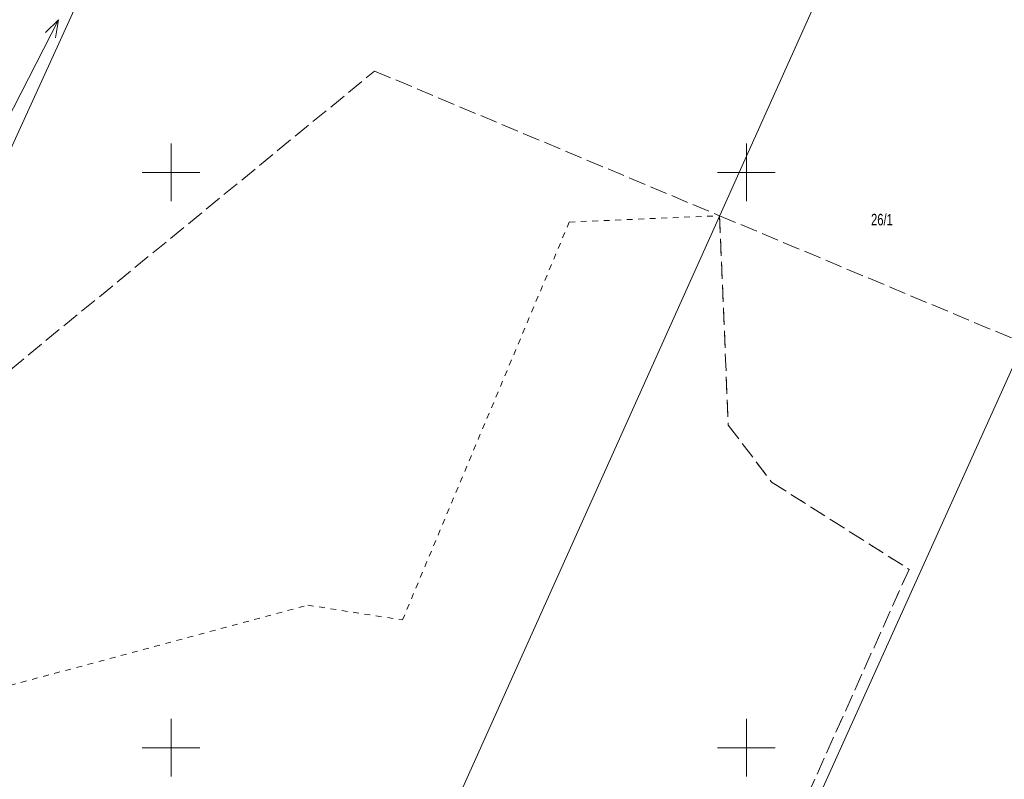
# Model space of a CAD drawing. Header units: millimetres. Extents: x 1024 to 29474, y -14562 to 6512.
# Tile 15 of 83: x 20854 to 20940, y 2962 to 3028. Entities that reach past the tile are written whole.
import ezdxf
from ezdxf.enums import TextEntityAlignment as Align

# ---------------------------------------------------------------- set-up
doc = ezdxf.new("R2010")
doc.units = ezdxf.units.MM
for name, pattern in [('1', [0]), ('4_SUEP_A', [0]), ('EGDE', [0]), ('EGKK', [2, 1.5, -0.5]), ('EGUG', [1, 0.5, -0.5])]:
    doc.linetypes.add(name, pattern=pattern)
for name, color, linetype, lineweight in [('D.O. Pobocze', 43, 'Continuous', 13), ('Dzialki', 7, 'EGDE', 18), ('Kontury', 3, 'EGKK', 18), ('Numery_dzialek', 7, 'Continuous', 9), ('Podzial_sekcyjny_krzyze', 7, '1', 18), ('SUEP_L_0', 1, '4_SUEP_A', 18), ('Uzytki', 3, 'EGUG', 18)]:
    doc.layers.add(name, color=color, linetype=linetype, lineweight=lineweight)
doc.styles.get("Standard").update_dxf_attribs({"font": 'arial.ttf'})

# ---------------------------------------------------------------- blocks, each defined once
blk = doc.blocks.new('Wykno-Rudnik')
at = {"layer": 'Dzialki'}
for p, q in [((4656.432376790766, 2920.762323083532), (4717.792376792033, 3055.442323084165)), ((4781.222376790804, 3054.202323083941), (4739.072376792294, 2960.382323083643)), ((4766.392376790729, 2951.562323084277), (4792.902376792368, 3010.312323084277))]:
    blk.add_line(p, q, dxfattribs=at)
at = {"layer": 'Kontury'}
for p, q in [((4686.232376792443, 2986.182323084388), (4731.812376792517, 3023.542323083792)), ((4731.812376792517, 3023.542323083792), (4761.792376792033, 3010.972323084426)), ((4761.792376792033, 3010.972323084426), (4787.27237679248, 3000.302323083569)), ((4761.792376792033, 3010.972323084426), (4762.552376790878, 2992.772323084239)), ((4762.552376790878, 2992.772323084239), (4766.312376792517, 2987.83232308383)), ((4766.312376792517, 2987.83232308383), (4778.262376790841, 2980.242323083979)), ((4778.262376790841, 2980.242323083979), (4765.702376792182, 2952.302323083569))]:
    blk.add_line(p, q, dxfattribs=at)
at = {"layer": 'Podzial_sekcyjny_krzyze'}
for p, q in [((4714.122376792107, 3012.242323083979), (4714.122376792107, 3017.242323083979)), ((4764.122376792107, 3012.242323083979), (4764.122376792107, 3017.242323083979)), ((4711.622376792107, 3014.742323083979), (4716.622376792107, 3014.742323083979)), ((4761.622376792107, 3014.742323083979), (4766.622376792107, 3014.742323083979)), ((4714.122376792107, 2962.242323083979), (4714.122376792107, 2967.242323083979)), ((4764.122376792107, 2962.242323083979), (4764.122376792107, 2967.242323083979)), ((4711.622376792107, 2964.742323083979), (4716.622376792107, 2964.742323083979)), ((4761.622376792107, 2964.742323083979), (4766.622376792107, 2964.742323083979))]:
    blk.add_line(p, q, dxfattribs=at)
at = {"layer": 'SUEP_L_0', "linetype": '4_SUEP_A'}
for p, q in [((4704.324618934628, 3028.007164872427), (4699.791370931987, 3019.093710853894)), ((4704.324618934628, 3028.007164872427), (4703.198959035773, 3026.896809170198)), ((4704.090304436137, 3026.443484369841), (4704.324618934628, 3028.007164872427))]:
    blk.add_line(p, q, dxfattribs=at)
at = {"layer": 'Uzytki'}
for p, q in [((4748.732376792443, 3010.422323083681), (4761.792376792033, 3010.972323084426)), ((4761.792376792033, 3010.972323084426), (4762.552376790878, 2992.772323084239)), ((4734.232376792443, 2975.842323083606), (4748.732376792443, 3010.422323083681)), ((4762.552376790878, 2992.772323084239), (4766.312376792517, 2987.83232308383)), ((4766.312376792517, 2987.83232308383), (4778.262376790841, 2980.242323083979)), ((4778.262376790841, 2980.242323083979), (4765.702376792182, 2952.302323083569)), ((4675.972376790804, 2963.642323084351), (4726.002376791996, 2977.132323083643)), ((4726.002376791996, 2977.132323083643), (4734.232376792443, 2975.842323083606))]:
    blk.add_line(p, q, dxfattribs=at)
at = {"layer": 'Numery_dzialek', "width": 0.7}
blk.add_text('26/1', height=1, dxfattribs=at).set_placement((4774.954818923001, 3011.134671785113), align=Align.TOP_LEFT)

msp = doc.modelspace()

# ---------------------------------------------------------------- hatches: boundary and pattern name
at = {"layer": 'D.O. Pobocze'}
h = msp.add_hatch(dxfattribs=at)
h.set_pattern_fill('GRAVL1', color=256, scale=0.03, style=2)
h.set_pattern_definition([(228.0128, (12153.59073439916, 0.7619999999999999), (-6.095998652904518, -6.858001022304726), [0.102516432, -10.149145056]), (184.9696999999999, (12153.52215439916, 0.6858), (9.144000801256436, 0.761993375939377), [0.175921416, -17.41621485]), (132.5104, (12153.34689439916, 0.6705599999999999), (7.619992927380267, -8.38200660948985), [0.124044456, -12.280416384]), (267.2737, (12153.04971439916, 0.4800599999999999), (0.7619969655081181, 15.24000022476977), [0.160201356, -15.859931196]), (292.8337, (12153.04209439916, 0.32004), (-3.810007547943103, 9.143997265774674), [0.15709011, -15.551942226]), (357.2737, (12153.10305439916, 0.17526), (-15.24000022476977, 0.7619969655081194), [0.160201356, -15.859931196]), (37.6942, (12153.26307439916, 0.16764), (-9.906005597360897, -7.619992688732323), [0.211858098, -20.973934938]), (72.2553, (12153.43071439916, 0.29718), (5.334008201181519, 16.76399712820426), [0.200015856, -19.801576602]), (121.4296, (12153.49167439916, 0.48768), (-6.096006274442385, 9.905996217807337), [0.1607438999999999, -15.91366362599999]), (175.2364, (12153.40785439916, 0.62484), (8.382000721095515, -0.76199354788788), [0.1835139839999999, -8.992181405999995]), (222.3973999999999, (12153.22497439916, 0.6400800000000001), (-9.14400560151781, -8.381993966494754), [0.237323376, -23.49503175]), (138.8141, (12153.80409439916, 0.47244), (-5.334002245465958, 4.571997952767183), [0.081001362, -8.019169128]), (171.4692, (12153.74313439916, 0.5257800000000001), (9.905998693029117, -1.52400602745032), [0.1541045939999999, -15.25639138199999]), (225, (12153.59073439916, 0.54864), (-1.06581410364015e-16, -0.7620002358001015), [0.107762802, -0.969867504]), (203.1985999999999, (12153.53739439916, 0.6400800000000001), (3.80999979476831, 1.524001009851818), [0.058032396, -5.74518663]), (291.8014, (12153.48405439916, 0.61722), (-0.7619999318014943, 2.286000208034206), [0.082069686, -4.021426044]), (30.9638, (12153.51453439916, 0.54102), (2.285998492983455, 1.524001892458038), [0.1332958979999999, -4.309889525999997]), (161.5651, (12153.62883439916, 0.6096000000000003), (1.524000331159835, -0.7619987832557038), [0.09638614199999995, -2.313269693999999]), (16.38950000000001, (12153.04209439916, 0.61722), (7.620001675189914, 2.285994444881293), [0.1350264, -13.36764789]), (70.3462, (12153.17163439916, 0.65532), (-3.047996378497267, -8.382001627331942), [0.113279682, -11.214664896]), (293.1986, (12153.62883439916, 0.7619999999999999), (-1.524001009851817, 3.809999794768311), [0.11606403, -5.687154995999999]), (343.6105, (12153.67455439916, 0.65532), (-7.620001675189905, 2.285994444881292), [0.1350263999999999, -13.36764788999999]), (339.444, (12153.04209439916, 0.1447800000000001), (-3.810001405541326, 1.523996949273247), [0.13021056, -6.380320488]), (294.7751, (12153.16401439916, 0.09906), (-3.809994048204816, 8.382002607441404), [0.109101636, -10.80107796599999]), (66.80140000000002, (12153.63645439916, 0), (1.524001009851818, 3.80999979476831), [0.11606403, -5.687154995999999]), (17.354, (12153.68217439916, 0.10668), (-9.90600153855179, -3.047995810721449), [0.1277348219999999, -12.64571308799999]), (69.444, (12153.26307439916, 0), (-1.52399694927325, -3.810001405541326), [0.06510528, -6.445425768]), (101.3099, (12153.59073439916, 0), (-0.7619981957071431, 3.048000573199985), [0.03885437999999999, -3.846598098]), (165.9638, (12153.58311439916, 0.03810000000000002), (2.286000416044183, -0.7619985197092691), [0.15709011, -2.9847159]), (186.0089999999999, (12153.43071439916, 0.07620000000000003), (7.619999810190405, 0.7619994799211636), [0.1455801, -14.412409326]), (303.6901, (12153.51453439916, 0.47244), (-0.7620010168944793, 1.523999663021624), [0.109897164, -2.637532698]), (353.1572, (12153.57549439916, 0.3809999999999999), (12.95399951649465, -1.524006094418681), [0.191867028, -18.994803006]), (60.94540000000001, (12153.76599439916, 0.35814), (-3.04800002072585, -5.334000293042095), [0.07845247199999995, -7.766817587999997]), (90, (12153.80409439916, 0.42672), (-0.7619999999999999, 0.7619999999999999), [0.04572, -0.71628]), (120.2564, (12153.41547439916, 0.09906), (3.047996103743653, -5.334001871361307), [0.105860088, -10.48018224]), (48.01280000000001, (12153.36213439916, 0.1905), (6.095998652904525, 6.858001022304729), [0.205032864, -10.046628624]), (0, (12153.49929439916, 0.3429), (0.7619999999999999, 0.7619999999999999), [0.19812, -0.5638799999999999]), (325.3047999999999, (12153.69741439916, 0.3429), (-7.61999562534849, 5.334006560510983), [0.120482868, -11.927794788]), (254.0546, (12153.79647439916, 0.27432), (-0.7619999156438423, -3.048000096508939), [0.110948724, -5.436495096]), (207.6459999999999, (12153.76599439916, 0.16764), (-14.47799680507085, -7.620005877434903), [0.18064353, -17.883739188]), (175.4261, (12153.60597439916, 0.08381999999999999), (-9.906000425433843, 0.7619960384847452), [0.1911088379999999, -18.91975438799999])])
h.paths.add_polyline_path([(21671.74993793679, 2984.800505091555), (21672.93738508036, 2979.529365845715), (21673.83387403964, 2978.96252588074), (21672.31682926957, 2985.696766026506)])
h.paths.add_polyline_path([(20780.92166615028, 3065.689541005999), (20781.59050079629, 3064.876301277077), (20787.0737051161, 3064.31330351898), (20787.89665739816, 3064.982444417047), (20786.89076877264, 3065.086135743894), (20785.459608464, 3065.233665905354), (20782.23137706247, 3065.566445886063, 0.004505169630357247)])
h.paths.add_polyline_path([(21002.79066744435, 3054.805772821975), (21008.0024110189, 3054.691480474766), (21008.76868495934, 3055.424856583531), (21001.98845396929, 3055.573545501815)])
h.paths.add_polyline_path([(21153.80328241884, 3054.877356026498), (21154.56583877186, 3054.140126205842), (21160.73849470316, 3054.244362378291), (21161.4757245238, 3055.006918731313)])
h.paths.add_polyline_path([(20866.98351910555, 3061.353045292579, 0.005017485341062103), (20873.96234257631, 3061.079976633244), (20873.237351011, 3061.852181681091), (20867.76290975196, 3062.066416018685)])
h.paths.add_polyline_path([(21171.1532494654, 3055.170340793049), (21178.15221348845, 3055.288530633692), (21177.41501008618, 3054.525974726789), (21171.9147360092, 3054.433092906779), (21171.1532494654, 3055.170340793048), (21171.15243594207, 3055.171128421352)])
h.paths.add_polyline_path([(21270.64192325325, 3057.018869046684), (21270.64150221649, 3057.019263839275), (21270.64192325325, 3057.018869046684), (21271.41568466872, 3056.293337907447), (21275.81051104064, 3056.442049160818), (21276.53374267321, 3057.218235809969), (21270.65430794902, 3057.019263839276, -2.06241455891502e-06)])
h.paths.add_polyline_path([(20928.05791278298, 3055.870309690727), (20933.52523721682, 3055.83249719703), (20934.28040622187, 3056.577292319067), (20927.31311766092, 3056.62547869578)])
h.paths.add_polyline_path([(21039.88581348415, 3053.992284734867), (21045.52024154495, 3053.868723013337), (21046.28650464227, 3054.602099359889), (21039.15243713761, 3054.758547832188)])
h.paths.add_polyline_path([(21080.31227379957, 3053.122467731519), (21085.78946312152, 3053.076881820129), (21086.54163136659, 3053.825282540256), (21086.5423600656, 3053.826007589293), (21080.56313062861, 3053.869141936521, -0.0004950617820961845), (21079.56914818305, 3053.883338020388), (21080.31227379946, 3053.122467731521)])
h.paths.add_polyline_path([(21181.41266881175, 3055.343589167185), (21182.17522516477, 3054.60635934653), (21187.69630141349, 3054.699592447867), (21188.43291491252, 3055.46151130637), (21188.43353123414, 3055.462148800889)])
h.paths.add_polyline_path([(21138.92886676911, 3054.626175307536), (21139.67553420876, 3053.888677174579), (21145.20235340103, 3053.982007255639), (21145.9421808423, 3054.744607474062)])
h.paths.add_polyline_path([(21203.47814524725, 3055.716203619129), (21204.24070160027, 3054.978973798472), (21209.73966997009, 3055.071833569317), (21210.47689979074, 3055.834389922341)])
h.paths.add_polyline_path([(21064.46616233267, 3058.204385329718), (21071.46343689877, 3058.050936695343), (21070.73005990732, 3058.817199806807), (21065.22384523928, 3058.937949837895)])
h.paths.add_polyline_path([(20935.07069425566, 3056.571826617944), (20935.81548937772, 3055.81665761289), (20941.27078896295, 3055.7789282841), (20942.025957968, 3056.523723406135)])
h.paths.add_polyline_path([(21294.12795413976, 3057.861710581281), (21294.9048840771, 3057.139644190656), (21300.42709594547, 3057.341758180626), (21301.16918332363, 3058.119420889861)])
h.paths.add_polyline_path([(21276.73024107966, 3057.225283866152, 0.0001663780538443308), (21277.72918366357, 3057.261512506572), (21282.47197947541, 3057.435099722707), (21283.71504709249, 3057.480596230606), (21283.05094143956, 3056.705787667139), (21277.51125982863, 3056.503054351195)])
h.paths.add_polyline_path([(21014.75482048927, 3059.294543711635), (21014.75422262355, 3059.29398697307), (21014.75482048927, 3059.294543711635), (21021.74356630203, 3059.141282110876), (21021.01284013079, 3059.907487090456), (21015.54188268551, 3060.027463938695)])
h.paths.add_polyline_path([(20965.9418328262, 3056.276709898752, -0.0005426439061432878), (20972.44844703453, 3056.17663219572), (20971.694586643, 3055.455136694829, -1.350933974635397e-05), (20966.6950226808, 3055.555856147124), (20965.9418328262, 3056.276709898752), (20965.93714406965, 3056.281197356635)])
h.paths.add_polyline_path([(21105.64064717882, 3054.064045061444), (21106.40320353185, 3053.326815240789), (21111.88890661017, 3053.419451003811), (21112.62475559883, 3054.181984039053), (21105.64064717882, 3054.064045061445), (21105.63765268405, 3054.066940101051)])
h.paths.add_polyline_path([(20915.6801439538, 3060.706029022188), (20922.31554307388, 3060.660138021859), (20921.57074795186, 3061.415307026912), (20916.43531295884, 3061.450824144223)])
h.paths.add_polyline_path([(21082.25982214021, 3057.849655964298, 0.003202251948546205), (21088.63860159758, 3057.826781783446), (21088.27408982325, 3058.190910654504), (21088.24980872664, 3058.215166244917), (21086.85000801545, 3058.592852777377), (21082.99830168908, 3058.592852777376)])
h.paths.add_polyline_path([(21173.94656166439, 3059.218081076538), (21180.51508045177, 3059.329002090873), (21179.92342549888, 3059.903347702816), (21174.51091819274, 3059.801825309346)])
h.paths.add_polyline_path([(21192.01847010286, 3059.523257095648), (21198.46887536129, 3059.632183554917), (21198.46872214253, 3059.632327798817), (21197.82055812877, 3060.242525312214), (21192.61836747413, 3060.143763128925)])
h.paths.add_polyline_path([(21238.30221033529, 3056.304269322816), (21238.75446006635, 3055.867040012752), (21243.77401601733, 3055.890717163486), (21244.30665412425, 3056.405664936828)])
h.paths.add_polyline_path([(20940.19543447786, 3060.536479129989), (20943.85022466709, 3060.511202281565, -0.0001981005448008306), (20946.22895232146, 3060.493808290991), (20945.74464697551, 3060.981870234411), (20945.74464697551, 3060.982092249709), (20945.49469400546, 3060.986940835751), (20940.74540370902, 3061.078893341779)])
h.paths.add_polyline_path([(21138.15288068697, 3058.613641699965), (21144.17067799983, 3058.715262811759), (21144.17042921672, 3058.715503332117), (21143.6448502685, 3059.223626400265), (21138.64441638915, 3059.131025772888)])
h.paths.add_polyline_path([(21108.69767300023, 3058.57668988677), (21108.24512630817, 3058.108596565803), (21108.24481681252, 3058.10827643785), (21108.24512630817, 3058.108596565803), (21114.15395371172, 3058.20837752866), (21113.67783641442, 3058.66868169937), (21112.79447119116, 3058.652323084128)])
h.paths.add_polyline_path([(20934.28040622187, 3056.577292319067), (20933.52523721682, 3055.832497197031), (20935.81548937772, 3055.81665761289), (20935.07069425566, 3056.571826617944)])

# ---------------------------------------------------------------- block references
msp.add_blockref('Wykno-Rudnik', (16153.04209439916, 0))

doc.saveas('drawing.dxf')
